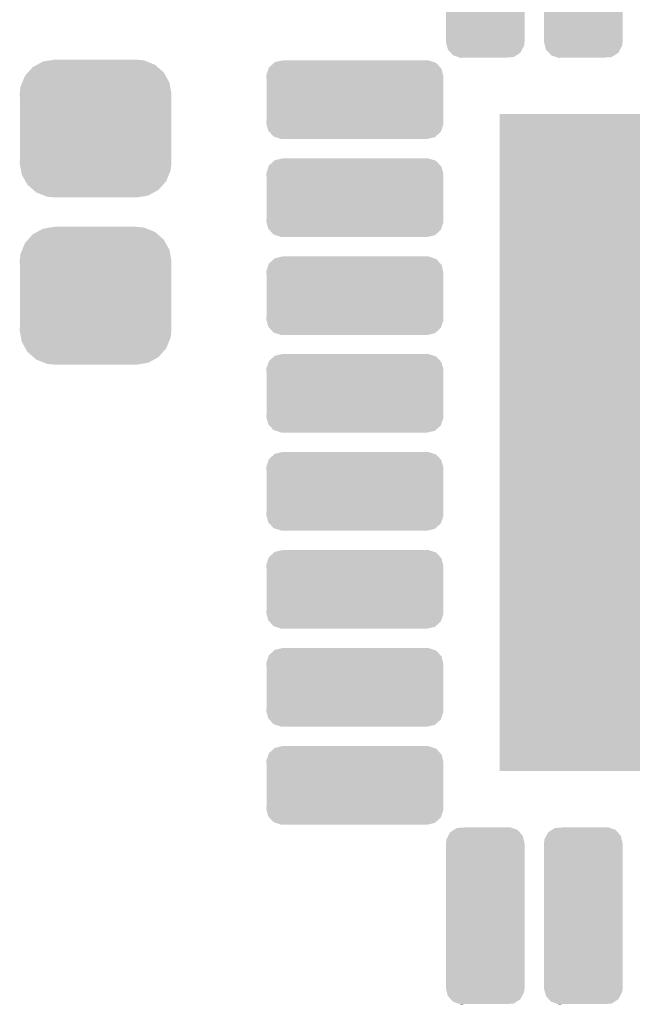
# Model space of a CAD drawing. Extents: x -4 to 126, y -8 to 66.
# Tile 222 of 256: x 87.16 to 90.29, y 45.72 to 50.75. Entities that reach past the tile are written whole.
import ezdxf

# ---------------------------------------------------------------- set-up
doc = ezdxf.new("R2010")
doc.units = 0
doc.layers.get('0').update_dxf_attribs({"linetype": 'CONTINUOUS'})
doc.layers.add('CLICKER_2_FOR_TMPM4L4A_V104_GTS', color=8, linetype='CONTINUOUS')

# ---------------------------------------------------------------- blocks, each defined once
blk = doc.blocks.new('CUSTOM_189')
for points in [[(-0.34504, 0.286174), (-0.320744, 0.31339), (0.348152, 0.286174), (0.317222, 0.31339)], [(-0.320744, 0.31339), (-0.298526, 0.325596), (0.317222, 0.31339), (0.30335, 0.325596)], [(-0.298526, 0.325596), (-0.268438, 0.342124), (0.30335, 0.325596), (0.2622, 0.342124)], [(-0.268438, 0.342124), (-0.233628, 0.347838), (0.2622, 0.342124), (0.247972, 0.347838)], [(-0.233628, 0.347838), (-0.20955, 0.35179), (0.247972, 0.347838), (0.20955, 0.35179)], [(-0.37475, 0.234078), (-0.360486, 0.26887), (0.377262, 0.234078), (0.357822, 0.26887)], [(-0.360486, 0.26887), (-0.34504, 0.286174), (0.357822, 0.26887), (0.348152, 0.286174)], [(-0.38735, 0.17526), (-0.383124, 0.213652), (0.38735, 0.17526), (0.380766, 0.213652)], [(-0.383124, 0.213652), (-0.37475, 0.234078), (0.380766, 0.213652), (0.377262, 0.234078)], [(-0.38608, 0.154124), (-0.38735, 0.17526), (0.38608, 0.154124), (0.38735, 0.17526)], [(-0.38608, -0.154124), (-0.38608, 0.154124), (0.38608, -0.154124), (0.38608, 0.154124)], [(-0.38735, -0.17526), (-0.38608, -0.154124), (0.38735, -0.17526), (0.38608, -0.154124)], [(-0.380764, -0.213652), (-0.38735, -0.17526), (0.383124, -0.213652), (0.38735, -0.17526)], [(-0.377262, -0.234078), (-0.380764, -0.213652), (0.374748, -0.234078), (0.383124, -0.213652)], [(-0.35782, -0.26887), (-0.377262, -0.234078), (0.360486, -0.26887), (0.374748, -0.234078)], [(-0.348152, -0.286174), (-0.35782, -0.26887), (0.345038, -0.286174), (0.360486, -0.26887)], [(-0.31722, -0.31339), (-0.348152, -0.286174), (0.320744, -0.31339), (0.345038, -0.286174)], [(-0.30335, -0.325596), (-0.31722, -0.31339), (0.298524, -0.325596), (0.320744, -0.31339)], [(-0.262198, -0.342124), (-0.30335, -0.325596), (0.268438, -0.342124), (0.298524, -0.325596)], [(-0.247972, -0.347838), (-0.262198, -0.342124), (0.233626, -0.347838), (0.268438, -0.342124)], [(-0.20955, -0.35179), (-0.247972, -0.347838), (0.20955, -0.35179), (0.233626, -0.347838)]]:
    blk.add_solid(points)
blk = doc.blocks.new('CUSTOM_198')
for points in [[(-0.198254, 0.390464), (-0.187776, 0.4099), (0.195634, 0.390464), (0.190656, 0.4099)], [(-0.187776, 0.4099), (-0.179118, 0.425956), (0.190656, 0.4099), (0.17564, 0.425956)], [(-0.179118, 0.425956), (-0.15845, 0.439348), (0.17564, 0.425956), (0.163112, 0.439348)], [(-0.15845, 0.439348), (-0.145278, 0.447882), (0.163112, 0.439348), (0.137144, 0.447882)], [(-0.145278, 0.447882), (-0.105068, 0.45085), (0.137144, 0.447882), (0.128112, 0.45085)], [(0.105068, 0.45085), (0.124806, 0.451936), (0.128112, 0.45085), (0.124806, 0.451936)], [(-0.20066, 0.37084), (-0.198254, 0.390464), (0.20066, 0.37084), (0.195634, 0.390464)], [(-0.20066, 0.36957), (-0.20066, 0.37084), (0.20066, 0.36957), (0.20066, 0.37084)], [(-0.20066, -0.36957), (-0.20066, 0.36957), (0.20066, -0.36957), (0.20066, 0.36957)], [(-0.20066, -0.37084), (-0.20066, -0.36957), (0.20066, -0.37084), (0.20066, -0.36957)], [(-0.195634, -0.39046), (-0.20066, -0.37084), (0.198256, -0.39046), (0.20066, -0.37084)], [(-0.190658, -0.4099), (-0.195634, -0.39046), (0.187772, -0.4099), (0.198256, -0.39046)], [(-0.175644, -0.425952), (-0.190658, -0.4099), (0.179118, -0.425952), (0.187772, -0.4099)], [(-0.163116, -0.439348), (-0.175644, -0.425952), (0.158446, -0.439348), (0.179118, -0.425952)], [(-0.137156, -0.44788), (-0.163116, -0.439348), (0.14528, -0.44788), (0.158446, -0.439348)], [(-0.12812, -0.45085), (-0.137156, -0.44788), (0.105068, -0.45085), (0.14528, -0.44788)], [(-0.12481, -0.451938), (-0.12812, -0.45085), (-0.12481, -0.451938), (-0.105068, -0.45085)]]:
    blk.add_solid(points)
blk = doc.blocks.new('CUSTOM_199')
for points in [[(-0.451844, 0.12607), (-0.440646, 0.158442), (0.450408, 0.12607), (0.442116, 0.158442)], [(-0.440646, 0.158442), (-0.43866, 0.164178), (0.442116, 0.158442), (0.436752, 0.164178)], [(-0.43866, 0.164178), (-0.412502, 0.187894), (0.436752, 0.164178), (0.414572, 0.187894)], [(-0.412502, 0.187894), (-0.408784, 0.191264), (0.414572, 0.187894), (0.40432, 0.191264)], [(-0.408784, 0.191264), (-0.370298, 0.200486), (0.40432, 0.191264), (0.376264, 0.200486)], [(-0.370298, 0.200486), (-0.36957, 0.20066), (0.376264, 0.200486), (0.36957, 0.20066)], [(-0.45212, 0.11938), (-0.451844, 0.12607), (0.45212, 0.11938), (0.450408, 0.12607)], [(-0.45085, 0.10507), (-0.45212, 0.11938), (0.45085, 0.10507), (0.45212, 0.11938)], [(-0.45085, 0.105068), (-0.45085, 0.10507), (0.45085, 0.105068), (0.45085, 0.10507)], [(-0.45085, -0.105068), (-0.45085, 0.105068), (0.45085, -0.105068), (0.45085, 0.105068)], [(-0.45212, -0.11938), (-0.450852, -0.10507), (0.45212, -0.11938), (0.45085, -0.10507)], [(-0.450406, -0.12607), (-0.45212, -0.11938), (0.451844, -0.12607), (0.45212, -0.11938)], [(-0.450852, -0.10507), (-0.45085, -0.105068), (0.45085, -0.10507), (0.45085, -0.105068)], [(-0.442116, -0.158442), (-0.450406, -0.12607), (0.440644, -0.158442), (0.451844, -0.12607)], [(-0.43675, -0.164178), (-0.442116, -0.158442), (0.43866, -0.164178), (0.440644, -0.158442)], [(-0.414572, -0.187894), (-0.43675, -0.164178), (0.4125, -0.187894), (0.43866, -0.164178)], [(-0.404318, -0.191264), (-0.414572, -0.187894), (0.408784, -0.191264), (0.4125, -0.187894)], [(-0.376264, -0.200486), (-0.404318, -0.191264), (0.370296, -0.200486), (0.408784, -0.191264)], [(-0.36957, -0.20066), (-0.376264, -0.200486), (0.36957, -0.20066), (0.370296, -0.200486)]]:
    blk.add_solid(points)
blk = doc.blocks.new('SQUARE_238')
blk.add_solid([(1.6764, 1.6764), (1.6764, -1.6764), (-1.6764, 1.6764), (-1.6764, -1.6764)])

msp = doc.modelspace()

# ---------------------------------------------------------------- block references
at = {"layer": 'CLICKER_2_FOR_TMPM4L4A_V104_GTS'}
for name, p in [('CUSTOM_198', (89.54008, 51.0032)), ('CUSTOM_198', (90.04046, 51.0032)), ('CUSTOM_189', (87.55126, 50.1904)), ('CUSTOM_199', (88.8746, 50.33772)), ('SQUARE_238', (91.29014, 48.58766)), ('CUSTOM_199', (88.8746, 49.83734)), ('CUSTOM_189', (87.55126, 49.33696)), ('CUSTOM_199', (88.8746, 49.33696)), ('CUSTOM_199', (88.8746, 48.83912)), ('CUSTOM_199', (88.8746, 48.33874)), ('CUSTOM_199', (88.8746, 47.83836)), ('CUSTOM_199', (88.8746, 47.33798)), ('CUSTOM_199', (88.8746, 46.8376)), ('CUSTOM_198', (89.54008, 46.17212)), ('CUSTOM_198', (90.04046, 46.17212))]:
    msp.add_blockref(name, p, dxfattribs=at)

doc.saveas('drawing.dxf')
